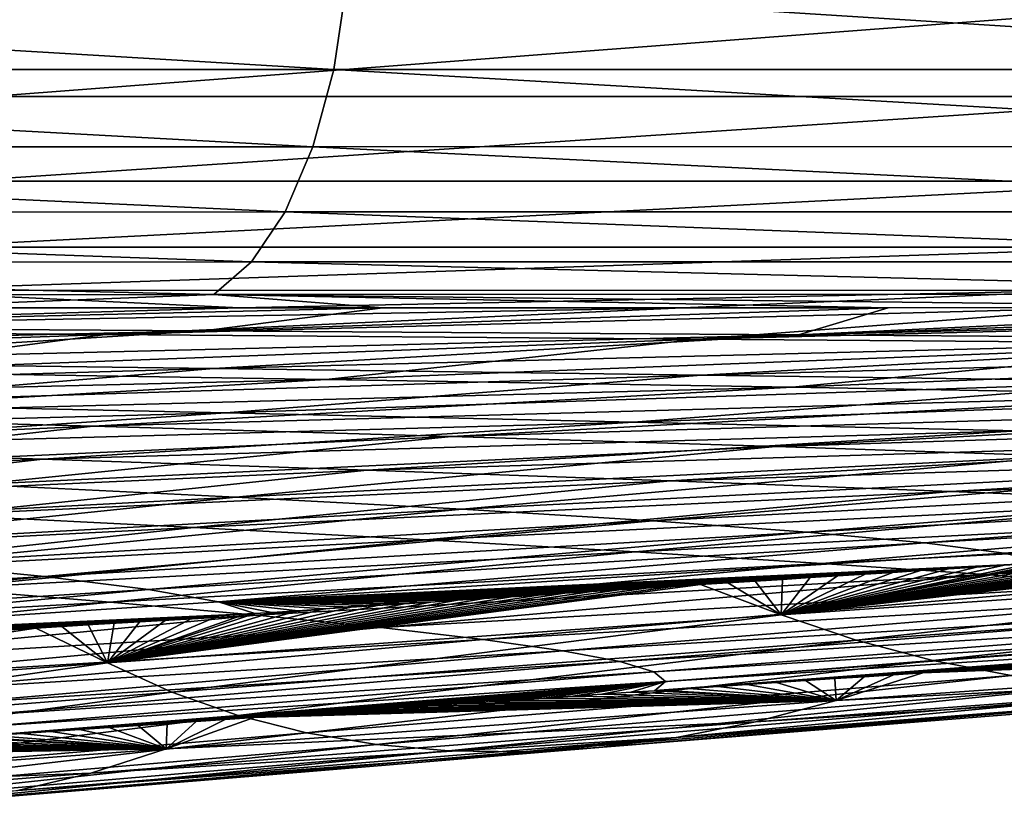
# Model space of a CAD drawing. Header units: metres. Extents: x -136 to 36, y -213 to -20.
# Tile 80 of 104: x 9.71 to 11.38, y -72.99 to -71.64. Entities that reach past the tile are written whole.
import ezdxf

# ---------------------------------------------------------------- set-up
doc = ezdxf.new("R2010")
doc.units = ezdxf.units.M
doc.layers.add('solid_11_382_033_XXX', color=7, linetype='CONTINUOUS')

msp = doc.modelspace()

# ---------------------------------------------------------------- linework, layer by layer
at = {"layer": 'solid_11_382_033_XXX'}
for points in [[(7.822868, -71.57724, 21.6437), (7.806373, -71.722427, 21.597912), (10.24519, -71.722343, 20.551294)], [(10.266992, -71.57724, 20.595081), (7.822868, -71.57724, 21.6437), (10.24519, -71.722343, 20.551294)], [(10.266992, -71.57724, 20.595081), (10.24519, -71.722343, 20.551294), (12.5469, -71.722282, 19.23004)], [(12.573724, -71.577232, 19.271151), (10.266992, -71.57724, 20.595081), (12.5469, -71.722282, 19.23004)], [(11.823524, -71.602654, -75.570877), (11.784234, -71.768234, -75.517311), (9.66221, -71.768295, -76.877899)], [(9.694321, -71.602654, -76.935867), (11.823524, -71.602654, -75.570877), (9.66221, -71.768295, -76.877899)], [(7.806373, -71.722427, 21.597912), (7.779522, -71.853561, 21.523535), (10.209811, -71.85334, 20.480328)], [(10.24519, -71.722343, 20.551294), (7.806373, -71.722427, 21.597912), (10.209811, -71.85334, 20.480328)], [(10.24519, -71.722343, 20.551294), (10.209811, -71.85334, 20.480328), (12.503461, -71.853188, 19.163515)], [(12.5469, -71.722282, 19.23004), (10.24519, -71.722343, 20.551294), (12.503461, -71.853188, 19.163515)], [(11.784234, -71.768234, -75.517311), (11.721446, -71.911636, -75.431747), (9.610819, -71.911804, -76.785202)], [(9.66221, -71.768295, -76.877899), (11.784234, -71.768234, -75.517311), (9.610819, -71.911804, -76.785202)], [(7.779522, -71.853561, 21.523535), (7.743602, -71.964363, 21.424131), (10.16255, -71.963959, 20.385578)], [(10.209811, -71.85334, 20.480328), (7.779522, -71.853561, 21.523535), (10.16255, -71.963959, 20.385578)], [(10.209811, -71.85334, 20.480328), (10.16255, -71.963959, 20.385578), (12.445486, -71.963676, 19.074757)], [(12.503461, -71.853188, 19.163515), (10.209811, -71.85334, 20.480328), (12.445486, -71.963676, 19.074757)], [(11.721446, -71.911636, -75.431747), (11.639238, -72.02356, -75.319748), (9.543483, -72.023865, -76.663803)], [(9.610819, -71.911804, -76.785202), (11.721446, -71.911636, -75.431747), (9.543483, -72.023865, -76.663803)], [(7.743602, -71.964363, 21.424131), (7.70033, -72.04953, 21.304455), (10.105667, -72.048912, 20.271578)], [(10.16255, -71.963959, 20.385578), (7.743602, -71.964363, 21.424131), (10.105667, -72.048912, 20.271578)], [(10.16255, -71.963959, 20.385578), (10.105667, -72.048912, 20.271578), (12.37575, -72.048477, 18.968014)], [(12.445486, -71.963676, 19.074757), (10.16255, -71.963959, 20.385578), (12.37575, -72.048477, 18.968014)], [(11.639238, -72.02356, -75.319748), (11.542952, -72.096725, -75.188583), (9.464578, -72.097183, -76.521584)], [(9.543483, -72.023865, -76.663803), (11.639238, -72.02356, -75.319748), (9.464578, -72.097183, -76.521584)], [(7.70033, -72.04953, 21.304455), (7.651777, -72.104988, 21.170233), (10.041885, -72.104126, 20.143784)], [(10.105667, -72.048912, 20.271578), (7.70033, -72.04953, 21.304455), (10.041885, -72.104126, 20.143784)], [(10.105667, -72.048912, 20.271578), (10.041885, -72.104126, 20.143784), (12.297589, -72.103523, 18.848392)], [(12.37575, -72.048477, 18.968014), (10.105667, -72.048912, 20.271578), (12.297589, -72.103523, 18.848392)], [(9.464578, -72.097183, -76.521584), (10.085463, -72.126755, -75.95594), (9.312176, -72.127029, -76.40506)], [(9.464578, -72.097183, -76.521584), (11.542952, -72.096725, -75.188583), (10.085463, -72.126755, -75.95594)], [(11.542952, -72.096725, -75.188583), (10.836602, -72.126526, -75.471962), (10.085463, -72.126755, -75.95594)], [(11.542952, -72.096725, -75.188583), (11.565413, -72.12635, -74.953224), (10.836602, -72.126526, -75.471962)], [(10.041885, -72.104126, 20.143784), (7.651777, -72.104988, 21.170233), (9.450567, -72.127174, 20.261751)], [(10.041885, -72.104126, 20.143784), (9.450567, -72.127174, 20.261751), (10.328234, -72.126816, 19.827621)], [(12.297589, -72.103523, 18.848392), (10.041885, -72.104126, 20.143784), (12.022207, -72.126228, 18.8463)], [(10.041885, -72.104126, 20.143784), (10.328234, -72.126816, 19.827621), (11.185991, -72.126503, 19.355503)], [(10.041885, -72.104126, 20.143784), (11.185991, -72.126503, 19.355503), (12.022207, -72.126228, 18.8463)], [(10.836602, -72.126526, -75.471962), (9.857991, -72.171913, -74.776421), (8.79664, -72.16391, -75.66198)], [(10.085463, -72.126755, -75.95594), (10.836602, -72.126526, -75.471962), (8.79664, -72.16391, -75.66198)], [(9.312176, -72.127029, -76.40506), (10.085463, -72.126755, -75.95594), (8.79664, -72.16391, -75.66198)], [(10.328234, -72.126816, 19.827621), (8.978638, -72.15905, 19.626263), (10.02435, -72.165916, 18.891632)], [(10.328234, -72.126816, 19.827621), (9.450567, -72.127174, 20.261751), (8.978638, -72.15905, 19.626263)], [(11.565413, -72.12635, -74.953224), (10.864124, -72.17971, -73.812988), (9.857991, -72.171913, -74.776421)], [(10.836602, -72.126526, -75.471962), (11.565413, -72.12635, -74.953224), (9.857991, -72.171913, -74.776421)], [(11.185991, -72.126503, 19.355503), (10.02435, -72.165916, 18.891632), (11.033688, -72.172623, 18.094687)], [(11.185991, -72.126503, 19.355503), (10.328234, -72.126816, 19.827621), (10.02435, -72.165916, 18.891632)], [(12.946708, -72.126106, -73.818291), (11.809194, -72.187294, -72.776062), (10.864124, -72.17971, -73.812988)], [(12.269841, -72.126205, -74.401146), (12.946708, -72.126106, -73.818291), (10.864124, -72.17971, -73.812988)], [(11.565413, -72.12635, -74.953224), (12.269841, -72.126205, -74.401146), (10.864124, -72.17971, -73.812988)], [(12.835297, -72.126007, 18.300983), (11.033688, -72.172623, 18.094687), (12.002926, -72.179161, 17.237719)], [(12.835297, -72.126007, 18.300983), (12.022207, -72.126228, 18.8463), (11.033688, -72.172623, 18.094687)], [(12.022207, -72.126228, 18.8463), (11.185991, -72.126503, 19.355503), (11.033688, -72.172623, 18.094687)], [(8.285528, -72.206612, 18.701159), (10.02435, -72.165916, 18.891632), (8.978638, -72.15905, 19.626263)], [(8.285528, -72.206612, 18.701159), (9.179636, -72.218292, 17.914444), (10.02435, -72.165916, 18.891632)], [(8.79664, -72.16391, -75.66198), (9.857991, -72.171913, -74.776421), (8.478703, -72.220993, -74.271477)], [(9.179636, -72.218292, 17.914444), (11.033688, -72.172623, 18.094687), (10.02435, -72.165916, 18.891632)], [(9.857991, -72.171913, -74.776421), (9.382744, -72.234863, -73.270088), (8.478703, -72.220993, -74.271477)], [(9.179636, -72.218292, 17.914444), (10.041808, -72.229729, 17.075243), (11.033688, -72.172623, 18.094687)], [(9.857991, -72.171913, -74.776421), (10.864124, -72.17971, -73.812988), (9.382744, -72.234863, -73.270088)], [(10.864124, -72.17971, -73.812988), (10.232471, -72.248398, -72.201233), (9.382744, -72.234863, -73.270088)], [(10.041808, -72.229729, 17.075243), (12.002926, -72.179161, 17.237719), (11.033688, -72.172623, 18.094687)], [(10.041808, -72.229729, 17.075243), (10.86894, -72.240906, 16.185545), (12.002926, -72.179161, 17.237719)], [(10.864124, -72.17971, -73.812988), (11.809194, -72.187294, -72.776062), (10.232471, -72.248398, -72.201233)], [(10.86894, -72.240906, 16.185545), (12.928433, -72.185532, 16.32324), (12.002926, -72.179161, 17.237719)], [(11.809194, -72.187294, -72.776062), (11.022744, -72.261581, -71.069427), (10.232471, -72.248398, -72.201233)], [(10.86894, -72.240906, 16.185545), (11.658014, -72.251831, 15.247528), (12.928433, -72.185532, 16.32324)], [(11.809194, -72.187294, -72.776062), (12.687735, -72.194679, -71.670525), (11.022744, -72.261581, -71.069427)], [(12.687735, -72.194679, -71.670525), (11.748865, -72.274406, -69.879692), (11.022744, -72.261581, -71.069427)], [(8.570984, -72.272987, 16.787821), (10.041808, -72.229729, 17.075243), (9.179636, -72.218292, 17.914444)], [(9.382744, -72.234863, -73.270088), (10.232471, -72.248398, -72.201233), (8.461395, -72.291489, -72.333237)], [(8.570984, -72.272987, 16.787821), (9.33372, -72.2892, 15.865289), (10.041808, -72.229729, 17.075243)], [(9.33372, -72.2892, 15.865289), (10.86894, -72.240906, 16.185545), (10.041808, -72.229729, 17.075243)], [(10.232471, -72.248398, -72.201233), (9.174596, -72.309853, -71.250931), (8.461395, -72.291489, -72.333237)], [(10.232471, -72.248398, -72.201233), (11.022744, -72.261581, -71.069427), (9.174596, -72.309853, -71.250931)], [(9.33372, -72.2892, 15.865289), (10.062246, -72.305077, 14.89668), (10.86894, -72.240906, 16.185545)], [(10.062246, -72.305077, 14.89668), (11.658014, -72.251831, 15.247528), (10.86894, -72.240906, 16.185545)], [(10.062246, -72.305077, 14.89668), (10.753708, -72.320587, 13.884239), (11.658014, -72.251831, 15.247528)], [(10.753708, -72.320587, 13.884239), (12.406134, -72.262474, 14.263575), (11.658014, -72.251831, 15.247528)], [(11.022744, -72.261581, -71.069427), (9.837059, -72.327782, -70.116859), (9.174596, -72.309853, -71.250931)], [(11.022744, -72.261581, -71.069427), (11.748865, -72.274406, -69.879692), (9.837059, -72.327782, -70.116859)], [(10.753708, -72.320587, 13.884239), (11.4054, -72.335716, 12.830426), (12.406134, -72.262474, 14.263575)], [(11.748865, -72.274406, -69.879692), (10.444992, -72.345253, -68.935394), (9.837059, -72.327782, -70.116859)], [(11.748865, -72.274406, -69.879692), (12.406595, -72.286835, -68.637421), (10.444992, -72.345253, -68.935394)], [(8.549748, -72.345314, 14.860178), (10.062246, -72.305077, 14.89668), (9.33372, -72.2892, 15.865289)], [(12.406595, -72.286835, -68.637421), (10.994991, -72.362221, -67.711227), (10.444992, -72.345253, -68.935394)], [(12.406595, -72.286835, -68.637421), (12.992154, -72.298874, -67.348282), (10.994991, -72.362221, -67.711227)], [(12.992154, -72.298874, -67.348282), (11.484038, -72.378662, -66.449272), (10.994991, -72.362221, -67.711227)], [(8.549748, -72.345314, 14.860178), (9.166613, -72.364784, 13.877282), (10.062246, -72.305077, 14.89668)], [(9.174596, -72.309853, -71.250931), (9.837059, -72.327782, -70.116859), (8.591389, -72.38208, -69.671181)], [(9.166613, -72.364784, 13.877282), (10.753708, -72.320587, 13.884239), (10.062246, -72.305077, 14.89668)], [(9.837059, -72.327782, -70.116859), (9.140896, -72.404709, -68.464981), (8.591389, -72.38208, -69.671181)], [(9.837059, -72.327782, -70.116859), (10.444992, -72.345253, -68.935394), (9.140896, -72.404709, -68.464981)], [(9.166613, -72.364784, 13.877282), (9.751346, -72.383842, 12.857872), (10.753708, -72.320587, 13.884239)], [(9.751346, -72.383842, 12.857872), (11.4054, -72.335716, 12.830426), (10.753708, -72.320587, 13.884239)], [(9.751346, -72.383842, 12.857872), (10.301729, -72.402466, 11.804122), (11.4054, -72.335716, 12.830426)], [(10.301729, -72.402466, 11.804122), (12.014801, -72.350456, 11.737913), (11.4054, -72.335716, 12.830426)], [(10.444992, -72.345253, -68.935394), (9.6378, -72.42672, -67.219582), (9.140896, -72.404709, -68.464981)], [(10.444992, -72.345253, -68.935394), (10.994991, -72.362221, -67.711227), (9.6378, -72.42672, -67.219582)], [(10.301729, -72.402466, 11.804122), (10.81571, -72.420616, 10.718397), (12.014801, -72.350456, 11.737913)], [(10.81571, -72.420616, 10.718397), (12.579598, -72.364777, 10.609572), (12.014801, -72.350456, 11.737913)], [(8.61666, -72.433617, 12.402094), (9.751346, -72.383842, 12.857872), (9.166613, -72.364784, 13.877282)], [(10.994991, -72.362221, -67.711227), (10.079247, -72.448044, -65.939857), (9.6378, -72.42672, -67.219582)], [(10.994991, -72.362221, -67.711227), (11.484038, -72.378662, -66.449272), (10.079247, -72.448044, -65.939857)], [(10.81571, -72.420616, 10.718397), (11.29141, -72.438286, 9.603229), (12.579598, -72.364777, 10.609572)], [(11.29141, -72.438286, 9.603229), (13.097686, -72.378662, 9.448437), (12.579598, -72.364777, 10.609572)], [(8.61666, -72.433617, 12.402094), (9.113857, -72.456223, 11.329422), (9.751346, -72.383842, 12.857872)], [(9.113857, -72.456223, 11.329422), (10.301729, -72.402466, 11.804122), (9.751346, -72.383842, 12.857872)], [(11.484038, -72.378662, -66.449272), (10.462782, -72.468643, -64.630791), (10.079247, -72.448044, -65.939857)], [(11.484038, -72.378662, -66.449272), (11.909503, -72.394539, -65.154518), (10.462782, -72.468643, -64.630791)], [(11.29141, -72.438286, 9.603229), (11.72713, -72.455437, 8.461277), (13.097686, -72.378662, 9.448437)], [(9.113857, -72.456223, 11.329422), (9.578156, -72.478287, 10.227325), (10.301729, -72.402466, 11.804122)], [(9.578156, -72.478287, 10.227325), (10.81571, -72.420616, 10.718397), (10.301729, -72.402466, 11.804122)], [(11.909503, -72.394539, -65.154518), (10.786352, -72.488464, -63.297375), (10.462782, -72.468643, -64.630791)], [(11.909503, -72.394539, -65.154518), (12.269134, -72.409821, -63.831985), (10.786352, -72.488464, -63.297375)], [(12.269134, -72.409821, -63.831985), (11.048313, -72.507477, -61.94463), (10.786352, -72.488464, -63.297375)], [(12.269134, -72.409821, -63.831985), (12.561066, -72.4245, -62.486748), (11.048313, -72.507477, -61.94463)], [(9.6378, -72.42672, -67.219582), (10.079247, -72.448044, -65.939857), (8.889529, -72.510933, -65.454575)], [(9.578156, -72.478287, 10.227325), (10.007781, -72.499779, 9.098259), (10.81571, -72.420616, 10.718397)], [(10.007781, -72.499779, 9.098259), (11.29141, -72.438286, 9.603229), (10.81571, -72.420616, 10.718397)], [(12.561066, -72.4245, -62.486748), (11.24743, -72.525642, -60.577976), (11.048313, -72.507477, -61.94463)], [(12.561066, -72.4245, -62.486748), (12.783832, -72.438553, -61.124352), (11.24743, -72.525642, -60.577976)], [(10.079247, -72.448044, -65.939857), (9.232753, -72.535942, -64.134491), (8.889529, -72.510933, -65.454575)], [(10.079247, -72.448044, -65.939857), (10.462782, -72.468643, -64.630791), (9.232753, -72.535942, -64.134491)], [(10.007781, -72.499779, 9.098259), (10.401135, -72.52066, 7.944813), (11.29141, -72.438286, 9.603229)], [(10.401135, -72.52066, 7.944813), (11.72713, -72.455437, 8.461277), (11.29141, -72.438286, 9.603229)], [(12.783832, -72.438553, -61.124352), (11.382884, -72.542938, -59.203499), (11.24743, -72.525642, -60.577976)], [(10.462782, -72.468643, -64.630791), (9.521569, -72.559998, -62.793694), (9.232753, -72.535942, -64.134491)], [(10.462782, -72.468643, -64.630791), (10.786352, -72.488464, -63.297375), (9.521569, -72.559998, -62.793694)], [(10.401135, -72.52066, 7.944813), (10.756794, -72.540894, 6.769682), (11.72713, -72.455437, 8.461277)], [(10.756794, -72.540894, 6.769682), (12.121341, -72.472046, 7.2953), (11.72713, -72.455437, 8.461277)], [(8.906527, -72.55545, 8.627952), (10.007781, -72.499779, 9.098259), (9.578156, -72.478287, 10.227325)], [(10.756794, -72.540894, 6.769682), (11.073503, -72.56044, 5.57562), (12.121341, -72.472046, 7.2953)], [(11.073503, -72.56044, 5.57562), (12.472686, -72.488098, 6.108113), (12.121341, -72.472046, 7.2953)], [(8.906527, -72.55545, 8.627952), (9.260928, -72.579788, 7.464123), (10.007781, -72.499779, 9.098259)], [(9.260928, -72.579788, 7.464123), (10.401135, -72.52066, 7.944813), (10.007781, -72.499779, 9.098259)], [(10.786352, -72.488464, -63.297375), (9.75458, -72.583046, -61.437168), (9.521569, -72.559998, -62.793694)], [(10.786352, -72.488464, -63.297375), (11.048313, -72.507477, -61.94463), (9.75458, -72.583046, -61.437168)], [(11.073503, -72.56044, 5.57562), (11.350184, -72.579285, 4.365404), (12.472686, -72.488098, 6.108113)], [(11.350184, -72.579285, 4.365404), (12.779976, -72.503578, 4.902552), (12.472686, -72.488098, 6.108113)], [(11.048313, -72.507477, -61.94463), (9.930817, -72.605042, -60.070251), (9.75458, -72.583046, -61.437168)], [(11.048313, -72.507477, -61.94463), (11.24743, -72.525642, -60.577976), (9.930817, -72.605042, -60.070251)], [(11.004078, -72.647888, -53.117062), (12.109284, -72.518959, -58.059734), (12.158759, -72.515953, -58.077072)], [(12.308416, -72.559212, -53.514103), (11.004078, -72.647888, -53.117062), (12.158759, -72.515953, -58.077072)], [(11.004078, -72.647888, -53.117062), (12.059946, -72.521957, -58.042408), (12.109284, -72.518959, -58.059734)], [(11.350184, -72.579285, 4.365404), (11.585923, -72.597397, 3.141793), (12.779976, -72.503578, 4.902552)], [(9.260928, -72.579788, 7.464123), (9.581069, -72.603378, 6.280848), (10.401135, -72.52066, 7.944813)], [(9.581069, -72.603378, 6.280848), (10.756794, -72.540894, 6.769682), (10.401135, -72.52066, 7.944813)], [(11.24743, -72.525642, -60.577976), (10.049739, -72.625954, -58.69886), (9.930817, -72.605042, -60.070251)], [(11.24743, -72.525642, -60.577976), (11.382884, -72.542938, -59.203499), (10.049739, -72.625954, -58.69886)], [(11.004078, -72.647888, -53.117062), (12.010742, -72.524963, -58.025093), (12.059946, -72.521957, -58.042408)], [(11.004078, -72.647888, -53.117062), (11.961672, -72.527962, -58.00779), (12.010742, -72.524963, -58.025093)], [(11.004078, -72.647888, -53.117062), (11.912734, -72.53096, -57.990494), (11.961672, -72.527962, -58.00779)], [(11.004078, -72.647888, -53.117062), (11.863928, -72.533958, -57.973213), (11.912734, -72.53096, -57.990494)], [(11.004078, -72.647888, -53.117062), (11.815252, -72.536949, -57.95594), (11.863928, -72.533958, -57.973213)], [(9.581069, -72.603378, 6.280848), (9.865799, -72.626183, 5.080842), (10.756794, -72.540894, 6.769682)], [(9.865799, -72.626183, 5.080842), (11.073503, -72.56044, 5.57562), (10.756794, -72.540894, 6.769682)], [(11.382884, -72.542938, -59.203499), (11.454252, -72.559349, -57.826725), (10.049739, -72.625954, -58.69886)], [(11.004078, -72.647888, -53.117062), (11.766706, -72.53994, -57.938679), (11.815252, -72.536949, -57.95594)], [(11.004078, -72.647888, -53.117062), (11.718289, -72.542931, -57.921429), (11.766706, -72.53994, -57.938679)], [(11.004078, -72.647888, -53.117062), (11.669999, -72.545921, -57.904186), (11.718289, -72.542931, -57.921429)], [(11.004078, -72.647888, -53.117062), (11.621834, -72.548912, -57.886955), (11.669999, -72.545921, -57.904186)], [(11.004078, -72.647888, -53.117062), (11.573794, -72.551895, -57.869732), (11.621834, -72.548912, -57.886955)], [(11.004078, -72.647888, -53.117062), (11.525878, -72.554878, -57.85252), (11.573794, -72.551895, -57.869732)], [(9.521569, -72.559998, -62.793694), (9.75458, -72.583046, -61.437168), (8.640201, -72.651291, -60.973228)], [(9.865799, -72.626183, 5.080842), (10.114143, -72.648163, 3.866841), (11.073503, -72.56044, 5.57562)], [(11.454252, -72.559349, -57.826725), (11.430411, -72.560844, -57.818119), (10.049739, -72.625954, -58.69886)], [(11.430411, -72.560844, -57.818119), (11.38286, -72.56382, -57.800934), (10.049739, -72.625954, -58.69886)], [(11.38286, -72.56382, -57.800934), (11.335427, -72.566803, -57.783756), (10.049739, -72.625954, -58.69886)], [(11.335427, -72.566803, -57.783756), (11.288114, -72.569778, -57.766586), (10.049739, -72.625954, -58.69886)], [(10.114143, -72.648163, 3.866841), (11.350184, -72.579285, 4.365404), (11.073503, -72.56044, 5.57562)], [(11.004078, -72.647888, -53.117062), (11.478085, -72.557861, -57.835316), (11.525878, -72.554878, -57.85252)], [(11.004078, -72.647888, -53.117062), (11.454252, -72.559349, -57.826725), (11.478085, -72.557861, -57.835316)], [(11.13178, -72.690971, -48.63377), (11.004078, -72.647888, -53.117062), (12.308416, -72.559212, -53.514103)], [(11.004078, -72.647888, -53.117062), (11.430411, -72.560844, -57.818119), (11.454252, -72.559349, -57.826725)], [(11.004078, -72.647888, -53.117062), (11.38286, -72.56382, -57.800934), (11.430411, -72.560844, -57.818119)], [(11.004078, -72.647888, -53.117062), (11.335427, -72.566803, -57.783756), (11.38286, -72.56382, -57.800934)], [(11.004078, -72.647888, -53.117062), (11.288114, -72.569778, -57.766586), (11.335427, -72.566803, -57.783756)], [(12.456746, -72.5952, -48.959599), (11.13178, -72.690971, -48.63377), (12.308416, -72.559212, -53.514103)], [(9.75458, -72.583046, -61.437168), (8.795354, -72.676804, -59.607368), (8.640201, -72.651291, -60.973228)], [(9.75458, -72.583046, -61.437168), (9.930817, -72.605042, -60.070251), (8.795354, -72.676804, -59.607368)], [(11.288114, -72.569778, -57.766586), (11.240917, -72.572754, -57.749424), (10.049739, -72.625954, -58.69886)], [(11.240917, -72.572754, -57.749424), (11.193836, -72.575722, -57.732269), (10.049739, -72.625954, -58.69886)], [(11.193836, -72.575722, -57.732269), (11.146871, -72.578697, -57.715122), (10.049739, -72.625954, -58.69886)], [(11.146871, -72.578697, -57.715122), (11.100018, -72.581673, -57.697983), (10.049739, -72.625954, -58.69886)], [(11.100018, -72.581673, -57.697983), (11.053278, -72.584641, -57.680851), (10.049739, -72.625954, -58.69886)], [(11.053278, -72.584641, -57.680851), (11.006649, -72.587608, -57.663723), (10.049739, -72.625954, -58.69886)], [(10.114143, -72.648163, 3.866841), (10.325298, -72.669273, 2.641567), (11.350184, -72.579285, 4.365404)], [(10.325298, -72.669273, 2.641567), (11.585923, -72.597397, 3.141793), (11.350184, -72.579285, 4.365404)], [(11.004078, -72.647888, -53.117062), (11.240917, -72.572754, -57.749424), (11.288114, -72.569778, -57.766586)], [(11.004078, -72.647888, -53.117062), (11.193836, -72.575722, -57.732269), (11.240917, -72.572754, -57.749424)], [(11.004078, -72.647888, -53.117062), (11.146871, -72.578697, -57.715122), (11.193836, -72.575722, -57.732269)], [(11.004078, -72.647888, -53.117062), (11.100018, -72.581673, -57.697983), (11.146871, -72.578697, -57.715122)], [(11.004078, -72.647888, -53.117062), (11.053278, -72.584641, -57.680851), (11.100018, -72.581673, -57.697983)], [(11.004078, -72.647888, -53.117062), (11.006649, -72.587608, -57.663723), (11.053278, -72.584641, -57.680851)], [(9.861547, -72.729515, -52.749565), (10.821214, -72.599472, -57.595284), (10.867413, -72.596504, -57.612385)], [(11.004078, -72.647888, -53.117062), (9.861547, -72.729515, -52.749565), (10.867413, -72.596504, -57.612385)], [(9.861547, -72.729515, -52.749565), (10.775119, -72.602432, -57.57819), (10.821214, -72.599472, -57.595284)], [(9.861547, -72.729515, -52.749565), (10.729126, -72.6054, -57.5611), (10.775119, -72.602432, -57.57819)], [(11.006649, -72.587608, -57.663723), (10.960129, -72.590576, -57.646606), (10.049739, -72.625954, -58.69886)], [(10.960129, -72.590576, -57.646606), (10.913717, -72.593544, -57.629494), (10.049739, -72.625954, -58.69886)], [(10.913717, -72.593544, -57.629494), (10.867413, -72.596504, -57.612385), (10.049739, -72.625954, -58.69886)], [(10.867413, -72.596504, -57.612385), (10.821214, -72.599472, -57.595284), (10.049739, -72.625954, -58.69886)], [(10.821214, -72.599472, -57.595284), (10.775119, -72.602432, -57.57819), (10.049739, -72.625954, -58.69886)], [(10.775119, -72.602432, -57.57819), (10.729126, -72.6054, -57.5611), (10.049739, -72.625954, -58.69886)], [(10.325298, -72.669273, 2.641567), (10.498639, -72.689491, 1.407698), (11.585923, -72.597397, 3.141793)], [(10.498639, -72.689491, 1.407698), (11.779979, -72.614754, 1.90752), (11.585923, -72.597397, 3.141793)], [(11.004078, -72.647888, -53.117062), (10.867413, -72.596504, -57.612385), (10.913717, -72.593544, -57.629494)], [(11.004078, -72.647888, -53.117062), (10.913717, -72.593544, -57.629494), (10.960129, -72.590576, -57.646606)], [(11.004078, -72.647888, -53.117062), (10.960129, -72.590576, -57.646606), (11.006649, -72.587608, -57.663723)], [(11.261735, -72.725227, -44.16938), (11.13178, -72.690971, -48.63377), (12.456746, -72.5952, -48.959599)], [(12.606357, -72.623863, -44.417877), (11.261735, -72.725227, -44.16938), (12.456746, -72.5952, -48.959599)], [(9.930817, -72.605042, -60.070251), (8.899004, -72.701019, -58.240387), (8.795354, -72.676804, -59.607368)], [(8.809487, -72.685463, 4.630314), (9.865799, -72.626183, 5.080842), (9.581069, -72.603378, 6.280848)], [(9.930817, -72.605042, -60.070251), (10.049739, -72.625954, -58.69886), (8.899004, -72.701019, -58.240387)], [(9.861547, -72.729515, -52.749565), (10.683234, -72.60836, -57.544014), (10.729126, -72.6054, -57.5611)], [(9.861547, -72.729515, -52.749565), (10.637442, -72.61132, -57.526936), (10.683234, -72.60836, -57.544014)], [(9.861547, -72.729515, -52.749565), (10.591747, -72.614281, -57.509857), (10.637442, -72.61132, -57.526936)], [(9.861547, -72.729515, -52.749565), (10.54615, -72.617241, -57.492786), (10.591747, -72.614281, -57.509857)], [(9.861547, -72.729515, -52.749565), (10.500647, -72.620201, -57.475719), (10.54615, -72.617241, -57.492786)], [(10.729126, -72.6054, -57.5611), (10.683234, -72.60836, -57.544014), (10.049739, -72.625954, -58.69886)], [(10.683234, -72.60836, -57.544014), (10.637442, -72.61132, -57.526936), (10.049739, -72.625954, -58.69886)], [(10.637442, -72.61132, -57.526936), (10.591747, -72.614281, -57.509857), (10.049739, -72.625954, -58.69886)], [(10.591747, -72.614281, -57.509857), (10.54615, -72.617241, -57.492786), (10.049739, -72.625954, -58.69886)], [(10.54615, -72.617241, -57.492786), (10.500647, -72.620201, -57.475719), (10.049739, -72.625954, -58.69886)], [(10.498639, -72.689491, 1.407698), (10.633721, -72.708794, 0.167945), (11.779979, -72.614754, 1.90752)], [(10.633721, -72.708794, 0.167945), (11.931788, -72.631332, 0.665365), (11.779979, -72.614754, 1.90752)], [(8.809487, -72.685463, 4.630314), (9.032078, -72.710304, 3.412943), (9.865799, -72.626183, 5.080842)], [(10.049739, -72.625954, -58.69886), (10.111157, -72.645744, -57.32835), (8.899004, -72.701019, -58.240387)], [(9.032078, -72.710304, 3.412943), (10.114143, -72.648163, 3.866841), (9.865799, -72.626183, 5.080842)], [(9.861547, -72.729515, -52.749565), (10.455237, -72.623154, -57.458656), (10.500647, -72.620201, -57.475719)], [(9.861547, -72.729515, -52.749565), (10.40992, -72.626114, -57.441593), (10.455237, -72.623154, -57.458656)], [(9.861547, -72.729515, -52.749565), (10.364692, -72.629074, -57.424538), (10.40992, -72.626114, -57.441593)], [(9.861547, -72.729515, -52.749565), (10.319552, -72.632027, -57.407482), (10.364692, -72.629074, -57.424538)], [(9.861547, -72.729515, -52.749565), (10.274499, -72.634987, -57.390427), (10.319552, -72.632027, -57.407482)], [(9.861547, -72.729515, -52.749565), (10.229529, -72.637939, -57.373375), (10.274499, -72.634987, -57.390427)], [(10.500647, -72.620201, -57.475719), (10.455237, -72.623154, -57.458656), (10.049739, -72.625954, -58.69886)], [(10.455237, -72.623154, -57.458656), (10.40992, -72.626114, -57.441593), (10.049739, -72.625954, -58.69886)], [(10.139835, -72.643852, -57.339279), (10.111157, -72.645744, -57.32835), (10.049739, -72.625954, -58.69886)], [(10.184642, -72.6409, -57.356327), (10.139835, -72.643852, -57.339279), (10.049739, -72.625954, -58.69886)], [(10.229529, -72.637939, -57.373375), (10.184642, -72.6409, -57.356327), (10.049739, -72.625954, -58.69886)], [(10.274499, -72.634987, -57.390427), (10.229529, -72.637939, -57.373375), (10.049739, -72.625954, -58.69886)], [(10.319552, -72.632027, -57.407482), (10.274499, -72.634987, -57.390427), (10.049739, -72.625954, -58.69886)], [(10.364692, -72.629074, -57.424538), (10.319552, -72.632027, -57.407482), (10.049739, -72.625954, -58.69886)], [(10.40992, -72.626114, -57.441593), (10.364692, -72.629074, -57.424538), (10.049739, -72.625954, -58.69886)], [(10.633721, -72.708794, 0.167945), (10.730295, -72.727165, -1.074827), (11.931788, -72.631332, 0.665365)], [(10.730295, -72.727165, -1.074827), (12.040988, -72.647118, -0.581703), (11.931788, -72.631332, 0.665365)], [(11.394495, -72.750885, -39.721046), (11.261735, -72.725227, -44.16938), (12.606357, -72.623863, -44.417877)], [(10.111157, -72.645744, -57.32835), (10.095107, -72.646805, -57.322231), (8.899004, -72.701019, -58.240387)], [(10.095107, -72.646805, -57.322231), (10.050457, -72.649765, -57.305183), (8.899004, -72.701019, -58.240387)], [(10.050457, -72.649765, -57.305183), (10.005882, -72.652718, -57.288136), (8.899004, -72.701019, -58.240387)], [(10.005882, -72.652718, -57.288136), (9.96138, -72.65567, -57.271088), (8.899004, -72.701019, -58.240387)], [(9.032078, -72.710304, 3.412943), (9.220853, -72.734161, 2.186288), (10.114143, -72.648163, 3.866841)], [(9.220853, -72.734161, 2.186288), (10.325298, -72.669273, 2.641567), (10.114143, -72.648163, 3.866841)], [(9.861547, -72.729515, -52.749565), (10.184642, -72.6409, -57.356327), (10.229529, -72.637939, -57.373375)], [(9.861547, -72.729515, -52.749565), (10.139835, -72.643852, -57.339279), (10.184642, -72.6409, -57.356327)], [(9.861547, -72.729515, -52.749565), (10.111157, -72.645744, -57.32835), (10.139835, -72.643852, -57.339279)], [(9.861547, -72.729515, -52.749565), (10.095107, -72.646805, -57.322231), (10.111157, -72.645744, -57.32835)], [(9.861547, -72.729515, -52.749565), (10.050457, -72.649765, -57.305183), (10.095107, -72.646805, -57.322231)], [(9.970522, -72.77916, -48.330536), (9.861547, -72.729515, -52.749565), (11.004078, -72.647888, -53.117062)], [(9.861547, -72.729515, -52.749565), (10.005882, -72.652718, -57.288136), (10.050457, -72.649765, -57.305183)], [(9.861547, -72.729515, -52.749565), (9.96138, -72.65567, -57.271088), (10.005882, -72.652718, -57.288136)], [(11.13178, -72.690971, -48.63377), (9.970522, -72.77916, -48.330536), (11.004078, -72.647888, -53.117062)], [(10.730295, -72.727165, -1.074827), (10.788314, -72.744591, -2.317509), (12.040988, -72.647118, -0.581703)], [(10.788314, -72.744591, -2.317509), (12.107415, -72.662117, -1.830433), (12.040988, -72.647118, -0.581703)], [(9.96138, -72.65567, -57.271088), (9.916949, -72.65863, -57.254044), (8.899004, -72.701019, -58.240387)], [(9.916949, -72.65863, -57.254044), (9.872587, -72.661583, -57.236992), (8.899004, -72.701019, -58.240387)], [(9.872587, -72.661583, -57.236992), (9.82829, -72.664536, -57.219944), (8.899004, -72.701019, -58.240387)], [(9.82829, -72.664536, -57.219944), (9.784057, -72.667496, -57.202892), (8.899004, -72.701019, -58.240387)], [(9.784057, -72.667496, -57.202892), (9.739884, -72.670448, -57.185837), (8.899004, -72.701019, -58.240387)], [(9.220853, -72.734161, 2.186288), (9.375293, -72.757004, 0.952991), (10.325298, -72.669273, 2.641567)], [(9.375293, -72.757004, 0.952991), (10.498639, -72.689491, 1.407698), (10.325298, -72.669273, 2.641567)], [(9.861547, -72.729515, -52.749565), (9.739884, -72.670448, -57.185837), (9.784057, -72.667496, -57.202892)], [(9.861547, -72.729515, -52.749565), (9.784057, -72.667496, -57.202892), (9.82829, -72.664536, -57.219944)], [(9.861547, -72.729515, -52.749565), (9.82829, -72.664536, -57.219944), (9.872587, -72.661583, -57.236992)], [(9.861547, -72.729515, -52.749565), (9.916949, -72.65863, -57.254044), (9.96138, -72.65567, -57.271088)], [(9.861547, -72.729515, -52.749565), (9.872587, -72.661583, -57.236992), (9.916949, -72.65863, -57.254044)], [(10.788314, -72.744591, -2.317509), (10.807882, -72.761063, -3.557009), (12.107415, -72.662117, -1.830433)], [(10.807882, -72.761063, -3.557009), (12.131075, -72.676315, -3.077577), (12.107415, -72.662117, -1.830433)], [(8.85407, -72.804077, -52.412643), (9.695771, -72.673409, -57.168781), (9.739884, -72.670448, -57.185837)], [(9.861547, -72.729515, -52.749565), (8.85407, -72.804077, -52.412643), (9.739884, -72.670448, -57.185837)], [(9.739884, -72.670448, -57.185837), (9.695771, -72.673409, -57.168781), (8.899004, -72.701019, -58.240387)], [(12.131075, -72.676315, -3.077577), (10.789168, -72.776581, -4.790931), (10.798596, -72.775955, -4.787515)], [(10.807882, -72.761063, -3.557009), (10.789168, -72.776581, -4.790931), (12.131075, -72.676315, -3.077577)], [(12.131075, -72.676315, -3.077577), (10.798596, -72.775955, -4.787515), (10.847938, -72.772652, -4.769646)], [(12.131075, -72.676315, -3.077577), (10.847938, -72.772652, -4.769646), (10.897322, -72.769356, -4.751785)], [(12.131075, -72.676315, -3.077577), (10.897322, -72.769356, -4.751785), (10.946752, -72.766052, -4.73393)], [(12.131075, -72.676315, -3.077577), (10.946752, -72.766052, -4.73393), (10.996229, -72.762756, -4.716082)], [(12.131075, -72.676315, -3.077577), (10.996229, -72.762756, -4.716082), (11.045757, -72.75946, -4.698239)], [(12.131075, -72.676315, -3.077577), (11.045757, -72.75946, -4.698239), (11.095341, -72.756172, -4.680401)], [(12.131075, -72.676315, -3.077577), (11.095341, -72.756172, -4.680401), (11.144981, -72.752876, -4.662567)], [(12.131075, -72.676315, -3.077577), (11.144981, -72.752876, -4.662567), (11.194681, -72.74958, -4.644738)], [(12.131075, -72.676315, -3.077577), (11.194681, -72.74958, -4.644738), (11.244445, -72.746292, -4.626911)], [(12.131075, -72.676315, -3.077577), (11.244445, -72.746292, -4.626911), (11.294273, -72.742996, -4.609088)], [(12.131075, -72.676315, -3.077577), (11.294273, -72.742996, -4.609088), (11.34417, -72.739708, -4.591268)], [(12.131075, -72.676315, -3.077577), (11.34417, -72.739708, -4.591268), (11.394137, -72.736412, -4.573449)], [(9.375293, -72.757004, 0.952991), (9.495069, -72.778801, -0.284291), (10.498639, -72.689491, 1.407698)], [(9.495069, -72.778801, -0.284291), (10.633721, -72.708794, 0.167945), (10.498639, -72.689491, 1.407698)], [(10.082759, -72.818542, -43.936939), (9.970522, -72.77916, -48.330536), (11.13178, -72.690971, -48.63377)], [(11.261735, -72.725227, -44.16938), (10.082759, -72.818542, -43.936939), (11.13178, -72.690971, -48.63377)], [(12.386781, -72.70285, -8.624198), (11.097401, -72.793106, -9.020113), (12.238897, -72.734612, -13.100416)], [(11.244445, -72.746292, -4.626911), (11.097401, -72.793106, -9.020113), (12.386781, -72.70285, -8.624198)], [(11.294273, -72.742996, -4.609088), (11.244445, -72.746292, -4.626911), (12.386781, -72.70285, -8.624198)], [(11.34417, -72.739708, -4.591268), (11.294273, -72.742996, -4.609088), (12.386781, -72.70285, -8.624198)], [(11.394137, -72.736412, -4.573449), (11.34417, -72.739708, -4.591268), (12.386781, -72.70285, -8.624198)], [(9.495069, -72.778801, -0.284291), (9.580042, -72.799522, -1.522778), (10.633721, -72.708794, 0.167945)], [(9.580042, -72.799522, -1.522778), (10.730295, -72.727165, -1.074827), (10.633721, -72.708794, 0.167945)], [(8.946131, -72.859718, -48.051514), (8.85407, -72.804077, -52.412643), (9.861547, -72.729515, -52.749565)], [(9.970522, -72.77916, -48.330536), (8.946131, -72.859718, -48.051514), (9.861547, -72.729515, -52.749565)], [(9.580042, -72.799522, -1.522778), (9.630277, -72.81916, -2.759481), (10.730295, -72.727165, -1.074827)], [(9.630277, -72.81916, -2.759481), (10.788314, -72.744591, -2.317509), (10.730295, -72.727165, -1.074827)], [(10.198685, -72.848007, -39.564915), (10.082759, -72.818542, -43.936939), (11.261735, -72.725227, -44.16938)], [(11.394495, -72.750885, -39.721046), (10.198685, -72.848007, -39.564915), (11.261735, -72.725227, -44.16938)], [(12.238897, -72.734612, -13.100416), (10.960567, -72.82962, -13.428444), (12.093045, -72.757729, -17.556721)], [(11.097401, -72.793106, -9.020113), (10.960567, -72.82962, -13.428444), (12.238897, -72.734612, -13.100416)], [(9.630277, -72.81916, -2.759481), (9.645978, -72.837708, -3.991447), (10.788314, -72.744591, -2.317509)], [(9.645978, -72.837708, -3.991447), (10.807882, -72.761063, -3.557009), (10.788314, -72.744591, -2.317509)], [(10.317793, -72.867973, -35.209133), (10.198685, -72.848007, -39.564915), (11.394495, -72.750885, -39.721046)], [(11.529464, -72.768288, -35.284752), (10.317793, -72.867973, -35.209133), (11.394495, -72.750885, -39.721046)], [(11.144981, -72.752876, -4.662567), (11.095341, -72.756172, -4.680401), (11.097401, -72.793106, -9.020113)], [(11.244445, -72.746292, -4.626911), (11.194681, -72.74958, -4.644738), (11.097401, -72.793106, -9.020113)], [(11.194681, -72.74958, -4.644738), (11.144981, -72.752876, -4.662567), (11.097401, -72.793106, -9.020113)], [(10.807882, -72.761063, -3.557009), (9.627396, -72.855164, -5.21639), (9.665945, -72.852547, -5.202195)], [(9.645978, -72.837708, -3.991447), (9.627396, -72.855164, -5.21639), (10.807882, -72.761063, -3.557009)], [(10.807882, -72.761063, -3.557009), (9.665945, -72.852547, -5.202195), (9.715528, -72.849174, -5.183938)], [(10.807882, -72.761063, -3.557009), (9.715528, -72.849174, -5.183938), (9.765037, -72.845802, -5.16571)], [(10.807882, -72.761063, -3.557009), (9.765037, -72.845802, -5.16571), (9.814479, -72.842445, -5.147509)], [(10.807882, -72.761063, -3.557009), (9.814479, -72.842445, -5.147509), (9.863862, -72.839088, -5.129334)], [(10.807882, -72.761063, -3.557009), (9.863862, -72.839088, -5.129334), (9.913193, -72.835732, -5.111185)], [(10.807882, -72.761063, -3.557009), (9.913193, -72.835732, -5.111185), (9.962477, -72.832382, -5.093059)], [(10.807882, -72.761063, -3.557009), (9.962477, -72.832382, -5.093059), (10.011722, -72.829041, -5.074955)], [(10.807882, -72.761063, -3.557009), (10.011722, -72.829041, -5.074955), (10.060934, -72.825699, -5.056872)], [(10.807882, -72.761063, -3.557009), (10.060934, -72.825699, -5.056872), (10.110119, -72.822365, -5.038809)], [(10.807882, -72.761063, -3.557009), (10.110119, -72.822365, -5.038809), (10.159281, -72.819031, -5.020766)], [(10.807882, -72.761063, -3.557009), (10.159281, -72.819031, -5.020766), (10.208426, -72.815704, -5.00274)], [(10.807882, -72.761063, -3.557009), (10.208426, -72.815704, -5.00274), (10.25756, -72.812378, -4.984732)], [(10.807882, -72.761063, -3.557009), (10.25756, -72.812378, -4.984732), (10.306687, -72.809052, -4.966739)], [(10.807882, -72.761063, -3.557009), (10.306687, -72.809052, -4.966739), (10.355814, -72.805733, -4.948761)], [(10.440104, -72.878708, -30.871984), (10.317793, -72.867973, -35.209133), (11.529464, -72.768288, -35.284752)], [(10.807882, -72.761063, -3.557009), (10.355814, -72.805733, -4.948761), (10.404943, -72.802414, -4.930798)], [(10.807882, -72.761063, -3.557009), (10.404943, -72.802414, -4.930798), (10.45408, -72.799103, -4.912848)], [(11.66672, -72.777618, -30.865461), (10.440104, -72.878708, -30.871984), (11.529464, -72.768288, -35.284752)], [(10.807882, -72.761063, -3.557009), (10.45408, -72.799103, -4.912848), (10.503228, -72.795792, -4.894912)], [(10.807882, -72.761063, -3.557009), (10.503228, -72.795792, -4.894912), (10.552393, -72.79248, -4.876987)], [(10.807882, -72.761063, -3.557009), (10.552393, -72.79248, -4.876987), (10.601578, -72.789169, -4.859073)], [(10.807882, -72.761063, -3.557009), (10.601578, -72.789169, -4.859073), (10.650787, -72.785866, -4.841169)], [(10.807882, -72.761063, -3.557009), (10.650787, -72.785866, -4.841169), (10.700025, -72.782555, -4.823275)], [(10.807882, -72.761063, -3.557009), (10.700025, -72.782555, -4.823275), (10.749292, -72.779251, -4.805391)], [(10.807882, -72.761063, -3.557009), (10.749292, -72.779251, -4.805391), (10.789168, -72.776581, -4.790931)], [(12.093045, -72.757729, -17.556721), (10.826438, -72.856117, -17.810303), (11.948783, -72.772469, -21.997713)], [(10.960567, -72.82962, -13.428444), (10.826438, -72.856117, -17.810303), (12.093045, -72.757729, -17.556721)], [(10.897322, -72.769356, -4.751785), (10.847938, -72.772652, -4.769646), (11.097401, -72.793106, -9.020113)], [(10.946752, -72.766052, -4.73393), (10.897322, -72.769356, -4.751785), (11.097401, -72.793106, -9.020113)], [(10.996229, -72.762756, -4.716082), (10.946752, -72.766052, -4.73393), (11.097401, -72.793106, -9.020113)], [(11.045757, -72.75946, -4.698239), (10.996229, -72.762756, -4.716082), (11.097401, -72.793106, -9.020113)], [(11.095341, -72.756172, -4.680401), (11.045757, -72.75946, -4.698239), (11.097401, -72.793106, -9.020113)], [(9.042439, -72.903778, -43.72234), (8.946131, -72.859718, -48.051514), (9.970522, -72.77916, -48.330536)], [(10.082759, -72.818542, -43.936939), (9.042439, -72.903778, -43.72234), (9.970522, -72.77916, -48.330536)], [(10.566036, -72.880402, -26.52014), (10.440104, -72.878708, -30.871984), (11.66672, -72.777618, -30.865461)], [(11.806825, -72.779037, -26.428749), (10.566036, -72.880402, -26.52014), (11.66672, -72.777618, -30.865461)], [(10.694715, -72.872948, -22.171795), (10.566036, -72.880402, -26.52014), (11.806825, -72.779037, -26.428749)], [(10.650787, -72.785866, -4.841169), (10.601578, -72.789169, -4.859073), (11.097401, -72.793106, -9.020113)], [(10.700025, -72.782555, -4.823275), (10.650787, -72.785866, -4.841169), (11.097401, -72.793106, -9.020113)], [(11.948783, -72.772469, -21.997713), (10.694715, -72.872948, -22.171795), (11.806825, -72.779037, -26.428749)], [(10.826438, -72.856117, -17.810303), (10.694715, -72.872948, -22.171795), (11.948783, -72.772469, -21.997713)], [(10.749292, -72.779251, -4.805391), (10.700025, -72.782555, -4.823275), (11.097401, -72.793106, -9.020113)], [(10.789168, -72.776581, -4.790931), (10.749292, -72.779251, -4.805391), (11.097401, -72.793106, -9.020113)], [(10.798596, -72.775955, -4.787515), (10.789168, -72.776581, -4.790931), (11.097401, -72.793106, -9.020113)], [(10.847938, -72.772652, -4.769646), (10.798596, -72.775955, -4.787515), (11.097401, -72.793106, -9.020113)], [(11.097401, -72.793106, -9.020113), (9.960752, -72.875534, -9.382749), (10.960567, -72.82962, -13.428444)], [(10.110119, -72.822365, -5.038809), (9.960752, -72.875534, -9.382749), (11.097401, -72.793106, -9.020113)], [(10.159281, -72.819031, -5.020766), (10.110119, -72.822365, -5.038809), (11.097401, -72.793106, -9.020113)], [(10.208426, -72.815704, -5.00274), (10.159281, -72.819031, -5.020766), (11.097401, -72.793106, -9.020113)], [(10.25756, -72.812378, -4.984732), (10.208426, -72.815704, -5.00274), (11.097401, -72.793106, -9.020113)], [(10.306687, -72.809052, -4.966739), (10.25756, -72.812378, -4.984732), (11.097401, -72.793106, -9.020113)], [(10.355814, -72.805733, -4.948761), (10.306687, -72.809052, -4.966739), (11.097401, -72.793106, -9.020113)], [(10.404943, -72.802414, -4.930798), (10.355814, -72.805733, -4.948761), (11.097401, -72.793106, -9.020113)], [(10.45408, -72.799103, -4.912848), (10.404943, -72.802414, -4.930798), (11.097401, -72.793106, -9.020113)], [(10.503228, -72.795792, -4.894912), (10.45408, -72.799103, -4.912848), (11.097401, -72.793106, -9.020113)], [(10.552393, -72.79248, -4.876987), (10.503228, -72.795792, -4.894912), (11.097401, -72.793106, -9.020113)], [(10.601578, -72.789169, -4.859073), (10.552393, -72.79248, -4.876987), (11.097401, -72.793106, -9.020113)], [(9.143322, -72.936707, -39.420238), (9.042439, -72.903778, -43.72234), (10.082759, -72.818542, -43.936939)], [(10.198685, -72.848007, -39.564915), (9.143322, -72.936707, -39.420238), (10.082759, -72.818542, -43.936939)], [(10.960567, -72.82962, -13.428444), (9.833234, -72.916397, -13.729592), (10.826438, -72.856117, -17.810303)], [(9.960752, -72.875534, -9.382749), (9.833234, -72.916397, -13.729592), (10.960567, -72.82962, -13.428444)], [(9.913193, -72.835732, -5.111185), (9.863862, -72.839088, -5.129334), (9.960752, -72.875534, -9.382749)], [(9.962477, -72.832382, -5.093059), (9.913193, -72.835732, -5.111185), (9.960752, -72.875534, -9.382749)], [(10.110119, -72.822365, -5.038809), (10.060934, -72.825699, -5.056872), (9.960752, -72.875534, -9.382749)], [(10.060934, -72.825699, -5.056872), (10.011722, -72.829041, -5.074955), (9.960752, -72.875534, -9.382749)], [(10.011722, -72.829041, -5.074955), (9.962477, -72.832382, -5.093059), (9.960752, -72.875534, -9.382749)], [(9.248342, -72.959, -35.138584), (9.143322, -72.936707, -39.420238), (10.198685, -72.848007, -39.564915)], [(10.317793, -72.867973, -35.209133), (9.248342, -72.959, -35.138584), (10.198685, -72.848007, -39.564915)], [(9.665945, -72.852547, -5.202195), (9.627396, -72.855164, -5.21639), (9.960752, -72.875534, -9.382749)], [(9.715528, -72.849174, -5.183938), (9.665945, -72.852547, -5.202195), (9.960752, -72.875534, -9.382749)], [(9.765037, -72.845802, -5.16571), (9.715528, -72.849174, -5.183938), (9.960752, -72.875534, -9.382749)], [(9.814479, -72.842445, -5.147509), (9.765037, -72.845802, -5.16571), (9.960752, -72.875534, -9.382749)], [(9.863862, -72.839088, -5.129334), (9.814479, -72.842445, -5.147509), (9.960752, -72.875534, -9.382749)], [(9.357471, -72.971008, -30.877234), (9.248342, -72.959, -35.138584), (10.317793, -72.867973, -35.209133)], [(10.440104, -72.878708, -30.871984), (9.357471, -72.971008, -30.877234), (10.317793, -72.867973, -35.209133)], [(9.416628, -72.869492, -5.293972), (9.366421, -72.872902, -5.312439), (9.960752, -72.875534, -9.382749)], [(9.466707, -72.866089, -5.275546), (9.416628, -72.869492, -5.293972), (9.960752, -72.875534, -9.382749)], [(9.516669, -72.862694, -5.257156), (9.466707, -72.866089, -5.275546), (9.960752, -72.875534, -9.382749)], [(9.566524, -72.859306, -5.238802), (9.516669, -72.862694, -5.257156), (9.960752, -72.875534, -9.382749)], [(9.61628, -72.855919, -5.220483), (9.566524, -72.859306, -5.238802), (9.960752, -72.875534, -9.382749)], [(9.627396, -72.855164, -5.21639), (9.61628, -72.855919, -5.220483), (9.960752, -72.875534, -9.382749)], [(10.826438, -72.856117, -17.810303), (9.709093, -72.945969, -18.0434), (10.694715, -72.872948, -22.171795)], [(9.833234, -72.916397, -13.729592), (9.709093, -72.945969, -18.0434), (10.826438, -72.856117, -17.810303)], [(9.960752, -72.875534, -9.382749), (8.944573, -72.950119, -9.711193), (9.833234, -72.916397, -13.729592)], [(9.113076, -72.890083, -5.405444), (8.944573, -72.950119, -9.711193), (9.960752, -72.875534, -9.382749)], [(9.164093, -72.886627, -5.386745), (9.113076, -72.890083, -5.405444), (9.960752, -72.875534, -9.382749)], [(9.214922, -72.883186, -5.368098), (9.164093, -72.886627, -5.386745), (9.960752, -72.875534, -9.382749)], [(9.265578, -72.879753, -5.3495), (9.214922, -72.883186, -5.368098), (9.960752, -72.875534, -9.382749)], [(9.316074, -72.87632, -5.330947), (9.265578, -72.879753, -5.3495), (9.960752, -72.875534, -9.382749)], [(9.366421, -72.872902, -5.312439), (9.316074, -72.87632, -5.330947), (9.960752, -72.875534, -9.382749)], [(9.471003, -72.972946, -26.603827), (9.357471, -72.971008, -30.877234), (10.440104, -72.878708, -30.871984)], [(10.566036, -72.880402, -26.52014), (9.471003, -72.972946, -26.603827), (10.440104, -72.878708, -30.871984)], [(9.588154, -72.964699, -22.331785), (9.471003, -72.972946, -26.603827), (10.566036, -72.880402, -26.52014)], [(10.694715, -72.872948, -22.171795), (9.588154, -72.964699, -22.331785), (10.566036, -72.880402, -26.52014)], [(9.709093, -72.945969, -18.0434), (9.588154, -72.964699, -22.331785), (10.694715, -72.872948, -22.171795)], [(9.833234, -72.916397, -13.729592), (8.825231, -72.994911, -14.002555), (9.709093, -72.945969, -18.0434)], [(8.944573, -72.950119, -9.711193), (8.825231, -72.994911, -14.002555), (9.833234, -72.916397, -13.729592)]]:
    msp.add_3dface(points, dxfattribs=at)

doc.saveas('drawing.dxf')
